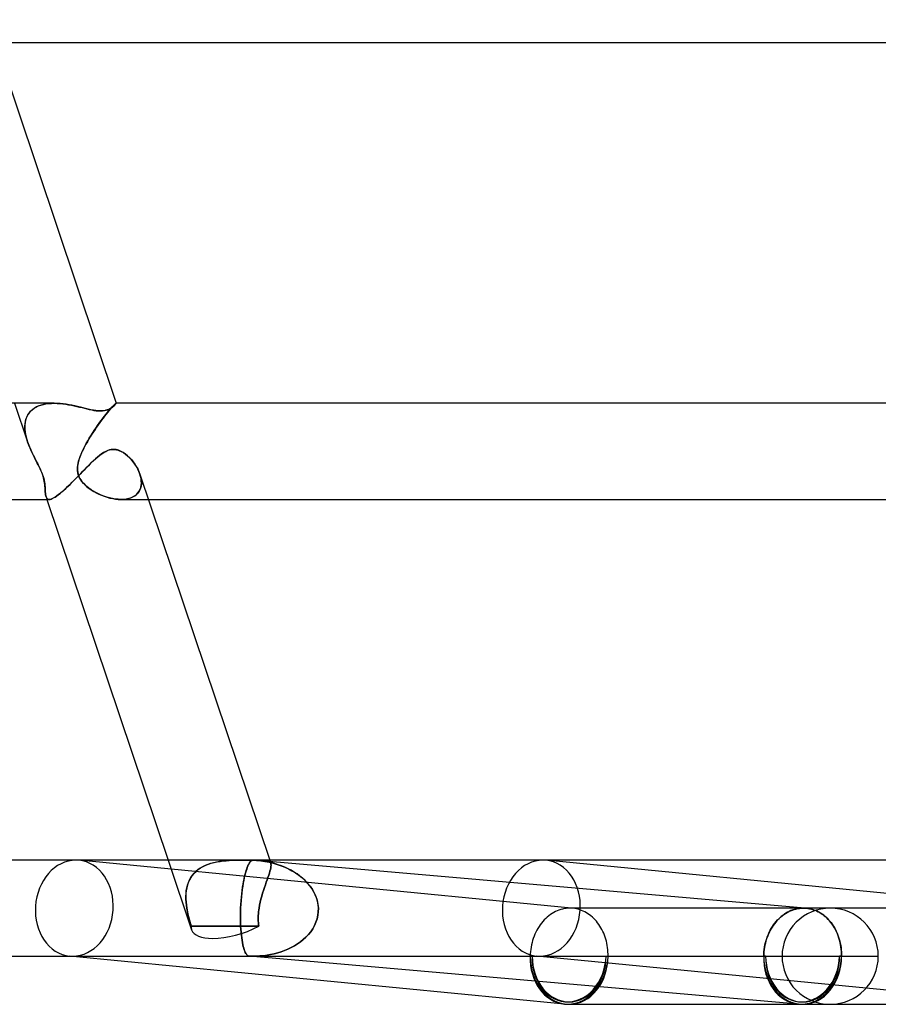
# Model space of a CAD drawing. Header units: millimetres. Extents: x -630 to 630, y -2 to 380.
# Tile 79 of 108: x 351 to 386, y -2 to 39. Entities that reach past the tile are written whole.
import ezdxf

# ---------------------------------------------------------------- set-up
doc = ezdxf.new("R2010")
doc.units = ezdxf.units.MM
doc.layers.add('HIDDEN', color=7, linetype='Continuous')
doc.layers.add('THICK', color=7, linetype='Continuous')

msp = doc.modelspace()

# ---------------------------------------------------------------- linework, layer by layer
at = {"layer": 'HIDDEN'}
for p, q in [((350.472, 23), (351.012, 21.395)), ((351.565, 22.923), (351.669, 22.952)), ((351.678, 22.954), (351.576, 22.927)), ((351.669, 22.952), (351.777, 22.974)), ((351.784, 22.975), (351.678, 22.954)), ((351.777, 22.974), (351.889, 22.989)), ((351.893, 22.989), (351.784, 22.975)), ((351.889, 22.989), (352.004, 22.997)), ((352.006, 22.997), (351.893, 22.989)), ((352.004, 22.997), (352.122, 23)), ((352.121, 23), (352.006, 22.997)), ((352.242, 22.997), (352.121, 23)), ((352.365, 22.989), (352.242, 22.997)), ((352.489, 22.976), (352.365, 22.989)), ((352.614, 22.959), (352.489, 22.976)), ((352.737, 22.938), (352.614, 22.959)), ((352.859, 22.915), (352.737, 22.938)), ((354.599, 22.925), (354.628, 22.953)), ((354.629, 22.954), (354.601, 22.927)), ((354.628, 22.953), (354.652, 22.974)), ((354.652, 22.975), (354.629, 22.954)), ((354.658, 22.945), (354.638, 22.923)), ((354.652, 22.974), (354.67, 22.989)), ((354.67, 22.989), (354.652, 22.975)), ((354.674, 22.964), (354.658, 22.945)), ((354.67, 22.989), (354.682, 22.997)), ((354.682, 22.997), (354.67, 22.989)), ((354.685, 22.98), (354.674, 22.964)), ((354.682, 22.997), (354.69, 23)), ((354.69, 23), (354.682, 22.997)), ((354.691, 22.991), (354.685, 22.98)), ((354.69, 23), (354.691, 23)), ((354.691, 23), (354.69, 23)), ((354.691, 23), (354.691, 23)), ((354.691, 23), (354.692, 23)), ((354.692, 22.999), (354.691, 23)), ((354.691, 23), (354.691, 23)), ((354.693, 22.998), (354.691, 22.991)), ((354.692, 23), (354.692, 22.999)), ((354.692, 22.999), (354.692, 22.999)), ((354.692, 22.999), (354.693, 22.998)), ((354.693, 22.998), (354.692, 22.999)), ((354.692, 22.999), (354.692, 22.999)), ((354.692, 22.999), (354.692, 22.999)), ((351.041, 22.544), (350.996, 22.464)), ((351.023, 22.514), (351.076, 22.594)), ((351.095, 22.618), (351.041, 22.544)), ((351.076, 22.594), (351.137, 22.666)), ((351.156, 22.686), (351.095, 22.618)), ((351.137, 22.666), (351.208, 22.732)), ((351.226, 22.747), (351.156, 22.686)), ((351.208, 22.732), (351.287, 22.791)), ((351.304, 22.803), (351.226, 22.747)), ((351.287, 22.791), (351.373, 22.843)), ((351.389, 22.851), (351.304, 22.803)), ((351.373, 22.843), (351.466, 22.887)), ((351.48, 22.892), (351.389, 22.851)), ((351.466, 22.887), (351.565, 22.923)), ((351.576, 22.927), (351.48, 22.892)), ((352.978, 22.89), (352.859, 22.915)), ((353.094, 22.863), (352.978, 22.89)), ((353.207, 22.836), (353.094, 22.863)), ((353.317, 22.809), (353.207, 22.836)), ((353.426, 22.782), (353.317, 22.809)), ((353.534, 22.756), (353.426, 22.782)), ((353.641, 22.732), (353.534, 22.756)), ((353.747, 22.711), (353.641, 22.732)), ((353.849, 22.694), (353.747, 22.711)), ((353.949, 22.684), (353.849, 22.694)), ((354.044, 22.68), (353.949, 22.684)), ((354.125, 22.683), (354.044, 22.68)), ((354.199, 22.692), (354.125, 22.683)), ((354.196, 22.446), (354.26, 22.529)), ((354.267, 22.707), (354.199, 22.692)), ((354.274, 22.547), (354.213, 22.468)), ((354.26, 22.529), (354.322, 22.606)), ((354.328, 22.725), (354.267, 22.707)), ((354.333, 22.62), (354.274, 22.547)), ((354.322, 22.606), (354.379, 22.677)), ((354.384, 22.747), (354.328, 22.725)), ((354.388, 22.688), (354.333, 22.62)), ((354.379, 22.677), (354.432, 22.741)), ((354.433, 22.771), (354.384, 22.747)), ((354.44, 22.749), (354.388, 22.688)), ((354.432, 22.741), (354.482, 22.798)), ((354.477, 22.796), (354.433, 22.771)), ((354.487, 22.804), (354.44, 22.749)), ((354.516, 22.821), (354.477, 22.796)), ((354.482, 22.798), (354.526, 22.848)), ((354.53, 22.852), (354.487, 22.804)), ((354.552, 22.848), (354.516, 22.821)), ((354.526, 22.848), (354.566, 22.89)), ((354.568, 22.893), (354.53, 22.852)), ((354.585, 22.874), (354.552, 22.848)), ((354.566, 22.89), (354.599, 22.925)), ((354.601, 22.927), (354.568, 22.893)), ((354.613, 22.899), (354.585, 22.874)), ((354.638, 22.923), (354.613, 22.899)), ((350.899, 22.044), (350.906, 22.145)), ((350.913, 22.199), (350.902, 22.104)), ((350.906, 22.145), (350.921, 22.244)), ((350.932, 22.291), (350.913, 22.199)), ((350.921, 22.244), (350.946, 22.338)), ((350.96, 22.379), (350.932, 22.291)), ((350.946, 22.338), (350.98, 22.429)), ((350.996, 22.464), (350.96, 22.379)), ((350.98, 22.429), (351.023, 22.514)), ((353.923, 22.071), (353.992, 22.17)), ((354.017, 22.204), (353.95, 22.11)), ((353.992, 22.17), (354.062, 22.266)), ((354.083, 22.296), (354.017, 22.204)), ((354.062, 22.266), (354.13, 22.358)), ((354.149, 22.384), (354.083, 22.296)), ((354.13, 22.358), (354.196, 22.446)), ((354.213, 22.468), (354.149, 22.384)), ((350.902, 22.104), (350.898, 22.007)), ((350.898, 22.007), (350.902, 21.907)), ((350.9, 21.939), (350.899, 22.044)), ((350.909, 21.833), (350.9, 21.939)), ((350.902, 21.907), (350.912, 21.806)), ((350.925, 21.725), (350.909, 21.833)), ((350.912, 21.806), (350.929, 21.704)), ((350.948, 21.616), (350.925, 21.725)), ((353.684, 21.712), (353.62, 21.609)), ((353.646, 21.651), (353.714, 21.758)), ((353.75, 21.813), (353.684, 21.712)), ((353.714, 21.758), (353.783, 21.864)), ((353.816, 21.914), (353.75, 21.813)), ((353.783, 21.864), (353.853, 21.968)), ((353.883, 22.013), (353.816, 21.914)), ((353.853, 21.968), (353.923, 22.071)), ((353.95, 22.11), (353.883, 22.013)), ((350.929, 21.704), (350.951, 21.601)), ((350.977, 21.505), (350.948, 21.616)), ((350.951, 21.601), (350.979, 21.497)), ((351.012, 21.394), (350.977, 21.505)), ((350.979, 21.497), (351.012, 21.394)), ((351.035, 21.328), (351.012, 21.394)), ((351.012, 21.394), (351.036, 21.326)), ((351.06, 21.261), (351.035, 21.328)), ((351.036, 21.326), (351.061, 21.26)), ((353.44, 21.3), (353.385, 21.198)), ((353.394, 21.215), (353.453, 21.324)), ((353.497, 21.402), (353.44, 21.3)), ((353.453, 21.324), (353.515, 21.434)), ((353.558, 21.506), (353.497, 21.402)), ((353.515, 21.434), (353.58, 21.543)), ((353.62, 21.609), (353.558, 21.506)), ((353.58, 21.543), (353.646, 21.651)), ((351.086, 21.195), (351.06, 21.261)), ((351.061, 21.26), (351.087, 21.194)), ((351.114, 21.129), (351.086, 21.195)), ((351.087, 21.194), (351.114, 21.129)), ((351.142, 21.064), (351.114, 21.129)), ((351.114, 21.129), (351.143, 21.064)), ((351.172, 21), (351.142, 21.064)), ((351.143, 21.064), (351.172, 21)), ((351.212, 20.916), (351.172, 21)), ((351.172, 21), (351.202, 20.936)), ((351.202, 20.936), (351.233, 20.872)), ((351.253, 20.832), (351.212, 20.916)), ((353.214, 20.83), (353.249, 20.914)), ((353.259, 20.937), (353.232, 20.875)), ((353.249, 20.914), (353.287, 21)), ((353.287, 21), (353.259, 20.937)), ((353.287, 21), (353.338, 21.106)), ((353.334, 21.098), (353.287, 21)), ((353.385, 21.198), (353.334, 21.098)), ((353.338, 21.106), (353.394, 21.215)), ((354.012, 20.839), (354.096, 20.901)), ((354.096, 20.901), (354.178, 20.955)), ((354.178, 20.955), (354.26, 21)), ((354.26, 21), (354.311, 21.024)), ((354.311, 21.024), (354.364, 21.045)), ((354.364, 21.045), (354.417, 21.061)), ((354.417, 21.061), (354.471, 21.073)), ((354.471, 21.073), (354.525, 21.081)), ((354.525, 21.081), (354.58, 21.083)), ((354.58, 21.083), (354.614, 21.082)), ((354.614, 21.082), (354.647, 21.08)), ((354.647, 21.08), (354.68, 21.075)), ((354.68, 21.075), (354.713, 21.069)), ((354.713, 21.069), (354.746, 21.061)), ((354.746, 21.061), (354.778, 21.052)), ((354.778, 21.052), (354.81, 21.041)), ((354.81, 21.041), (354.841, 21.028)), ((354.841, 21.028), (354.873, 21.015)), ((354.873, 21.015), (354.903, 21)), ((354.903, 21), (354.997, 20.946)), ((354.997, 20.946), (355.087, 20.883)), ((351.233, 20.872), (351.264, 20.81)), ((351.294, 20.751), (351.253, 20.832)), ((351.264, 20.81), (351.295, 20.749)), ((351.335, 20.671), (351.294, 20.751)), ((351.295, 20.749), (351.326, 20.688)), ((351.326, 20.688), (351.356, 20.629)), ((351.375, 20.593), (351.335, 20.671)), ((351.356, 20.629), (351.386, 20.571)), ((351.415, 20.515), (351.375, 20.593)), ((351.386, 20.571), (351.42, 20.507)), ((351.455, 20.437), (351.415, 20.515)), ((351.42, 20.507), (351.456, 20.436)), ((353.099, 20.429), (353.113, 20.509)), ((353.115, 20.516), (353.101, 20.448)), ((353.113, 20.509), (353.132, 20.587)), ((353.13, 20.578), (353.115, 20.516)), ((353.146, 20.635), (353.13, 20.578)), ((353.132, 20.587), (353.155, 20.667)), ((353.164, 20.693), (353.146, 20.635)), ((353.155, 20.667), (353.183, 20.747)), ((353.185, 20.753), (353.164, 20.693)), ((353.183, 20.747), (353.214, 20.83)), ((353.207, 20.813), (353.185, 20.753)), ((353.232, 20.875), (353.207, 20.813)), ((353.581, 20.446), (353.669, 20.533)), ((353.669, 20.533), (353.757, 20.616)), ((353.757, 20.616), (353.843, 20.696)), ((353.843, 20.696), (353.928, 20.77)), ((353.928, 20.77), (354.012, 20.839)), ((355.087, 20.883), (355.172, 20.813)), ((355.172, 20.813), (355.251, 20.738)), ((355.251, 20.738), (355.328, 20.655)), ((355.328, 20.655), (355.402, 20.566)), ((355.402, 20.566), (355.471, 20.471)), ((351.494, 20.358), (351.455, 20.437)), ((351.456, 20.436), (351.493, 20.36)), ((351.493, 20.36), (351.531, 20.28)), ((351.532, 20.279), (351.494, 20.358)), ((351.531, 20.28), (351.569, 20.196)), ((351.567, 20.2), (351.532, 20.279)), ((351.6, 20.122), (351.567, 20.2)), ((351.569, 20.196), (351.604, 20.111)), ((351.628, 20.046), (351.6, 20.122)), ((351.604, 20.111), (351.635, 20.029)), ((353.092, 20.374), (353.086, 20.296)), ((353.086, 20.269), (353.089, 20.349)), ((353.086, 20.296), (353.088, 20.214)), ((353.09, 20.189), (353.086, 20.269)), ((353.088, 20.214), (353.097, 20.13)), ((353.089, 20.349), (353.099, 20.429)), ((353.101, 20.11), (353.09, 20.189)), ((353.101, 20.448), (353.092, 20.374)), ((353.097, 20.13), (353.115, 20.048)), ((353.12, 20.033), (353.101, 20.11)), ((353.136, 19.989), (353.226, 20.082)), ((353.226, 20.082), (353.315, 20.174)), ((353.315, 20.174), (353.404, 20.266)), ((353.404, 20.266), (353.493, 20.357)), ((353.493, 20.357), (353.581, 20.446)), ((355.471, 20.471), (355.534, 20.372)), ((355.534, 20.372), (355.591, 20.269)), ((355.591, 20.269), (355.64, 20.164)), ((355.64, 20.164), (355.681, 20.058)), ((351.654, 19.971), (351.628, 20.046)), ((351.635, 20.029), (351.661, 19.949)), ((351.675, 19.898), (351.654, 19.971)), ((351.661, 19.949), (351.682, 19.871)), ((351.693, 19.826), (351.675, 19.898)), ((351.682, 19.871), (351.7, 19.795)), ((351.707, 19.755), (351.693, 19.826)), ((351.7, 19.795), (351.713, 19.72)), ((351.718, 19.686), (351.707, 19.755)), ((351.713, 19.72), (351.724, 19.647)), ((351.727, 19.618), (351.718, 19.686)), ((352.778, 19.628), (352.867, 19.716)), ((352.867, 19.716), (352.956, 19.806)), ((352.956, 19.806), (353.046, 19.897)), ((353.046, 19.897), (353.136, 19.989)), ((353.115, 20.048), (353.142, 19.969)), ((353.146, 19.958), (353.12, 20.033)), ((353.142, 19.969), (353.177, 19.892)), ((353.181, 19.884), (353.146, 19.958)), ((353.177, 19.892), (353.221, 19.817)), ((353.224, 19.811), (353.181, 19.884)), ((353.221, 19.817), (353.273, 19.743)), ((353.275, 19.74), (353.224, 19.811)), ((353.273, 19.743), (353.334, 19.671)), ((353.334, 19.67), (353.275, 19.74)), ((353.334, 19.671), (353.403, 19.6)), ((353.402, 19.601), (353.334, 19.67)), ((355.681, 20.058), (355.711, 19.954)), ((355.71, 19.961), (355.681, 20.057)), ((355.73, 19.865), (355.71, 19.961)), ((355.711, 19.954), (355.732, 19.851)), ((355.742, 19.77), (355.73, 19.865)), ((355.732, 19.851), (355.743, 19.749)), ((355.736, 19.587), (355.744, 19.677)), ((355.744, 19.677), (355.742, 19.77)), ((355.743, 19.749), (355.743, 19.65)), ((351.724, 19.647), (351.731, 19.575)), ((351.733, 19.551), (351.727, 19.618)), ((351.731, 19.575), (351.737, 19.504)), ((351.738, 19.485), (351.733, 19.551)), ((351.737, 19.504), (351.741, 19.436)), ((351.742, 19.421), (351.738, 19.485)), ((351.741, 19.436), (351.745, 19.371)), ((351.746, 19.359), (351.742, 19.421)), ((351.745, 19.371), (351.749, 19.31)), ((351.749, 19.301), (351.746, 19.359)), ((351.749, 19.31), (351.753, 19.253)), ((351.754, 19.247), (351.749, 19.301)), ((351.753, 19.253), (351.759, 19.2)), ((352.361, 19.249), (352.439, 19.314)), ((352.439, 19.314), (352.521, 19.386)), ((352.521, 19.386), (352.604, 19.462)), ((352.604, 19.462), (352.69, 19.543)), ((352.69, 19.543), (352.778, 19.628)), ((353.478, 19.533), (353.402, 19.601)), ((353.403, 19.6), (353.482, 19.53)), ((353.562, 19.466), (353.478, 19.533)), ((353.482, 19.53), (353.568, 19.462)), ((353.653, 19.402), (353.562, 19.466)), ((353.568, 19.462), (353.662, 19.396)), ((353.75, 19.341), (353.653, 19.402)), ((353.662, 19.396), (353.761, 19.335)), ((353.853, 19.283), (353.75, 19.341)), ((353.761, 19.335), (353.866, 19.277)), ((353.961, 19.229), (353.853, 19.283)), ((353.866, 19.277), (353.975, 19.223)), ((355.541, 19.208), (355.601, 19.271)), ((355.624, 19.3), (355.565, 19.23)), ((355.601, 19.271), (355.651, 19.342)), ((355.672, 19.379), (355.624, 19.3)), ((355.651, 19.342), (355.691, 19.418)), ((355.708, 19.464), (355.672, 19.379)), ((355.691, 19.418), (355.719, 19.5)), ((355.731, 19.554), (355.708, 19.464)), ((355.719, 19.5), (355.736, 19.587)), ((355.743, 19.65), (355.731, 19.554)), ((351.76, 19.197), (351.754, 19.247)), ((351.759, 19.2), (351.768, 19.152)), ((351.768, 19.151), (351.76, 19.197)), ((351.768, 19.152), (351.78, 19.11)), ((351.78, 19.11), (351.768, 19.151)), ((351.793, 19.078), (351.78, 19.11)), ((351.78, 19.11), (351.793, 19.078)), ((351.78, 19.11), (351.817, 19)), ((351.809, 19.051), (351.793, 19.078)), ((351.793, 19.078), (351.809, 19.051)), ((351.828, 19.029), (351.809, 19.051)), ((351.809, 19.051), (351.828, 19.029)), ((351.851, 19.014), (351.828, 19.029)), ((351.828, 19.029), (351.851, 19.014)), ((351.878, 19.004), (351.851, 19.014)), ((351.851, 19.014), (351.878, 19.004)), ((351.909, 19), (351.878, 19.004)), ((351.878, 19.004), (351.909, 19)), ((351.909, 19), (351.947, 19.003)), ((351.947, 19.003), (351.991, 19.014)), ((351.991, 19.014), (352.039, 19.033)), ((352.039, 19.033), (352.094, 19.061)), ((352.094, 19.061), (352.154, 19.096)), ((352.154, 19.096), (352.218, 19.14)), ((352.218, 19.14), (352.288, 19.191)), ((352.288, 19.191), (352.361, 19.249)), ((354.072, 19.18), (353.961, 19.229)), ((353.975, 19.223), (354.088, 19.173)), ((354.187, 19.135), (354.072, 19.18)), ((354.088, 19.173), (354.203, 19.13)), ((354.305, 19.096), (354.187, 19.135)), ((354.203, 19.13), (354.319, 19.092)), ((354.424, 19.063), (354.305, 19.096)), ((354.319, 19.092), (354.436, 19.06)), ((354.542, 19.036), (354.424, 19.063)), ((354.436, 19.06), (354.552, 19.034)), ((354.66, 19.017), (354.542, 19.036)), ((354.552, 19.034), (354.666, 19.016)), ((354.776, 19.005), (354.66, 19.017)), ((354.666, 19.016), (354.779, 19.004)), ((354.89, 19), (354.776, 19.005)), ((354.779, 19.004), (354.89, 19)), ((355.006, 19.004), (354.89, 19)), ((354.89, 19), (355.001, 19.004)), ((354.897, 19), (356.036, 19)), ((355.001, 19.004), (355.108, 19.016)), ((355.118, 19.017), (355.006, 19.004)), ((355.108, 19.016), (355.209, 19.036)), ((355.223, 19.04), (355.118, 19.017)), ((355.209, 19.036), (355.304, 19.066)), ((355.322, 19.073), (355.223, 19.04)), ((355.304, 19.066), (355.392, 19.105)), ((355.413, 19.116), (355.322, 19.073)), ((355.392, 19.105), (355.472, 19.152)), ((355.494, 19.169), (355.413, 19.116)), ((355.472, 19.152), (355.541, 19.208)), ((355.565, 19.23), (355.494, 19.169)), ((356.858, 4), (357.833, 1.099)), ((358.291, 3.72), (358.19, 3.661)), ((358.206, 3.671), (358.309, 3.729)), ((358.398, 3.773), (358.291, 3.72)), ((358.309, 3.729), (358.417, 3.781)), ((358.509, 3.818), (358.398, 3.773)), ((358.417, 3.781), (358.529, 3.826)), ((358.624, 3.857), (358.509, 3.818)), ((358.529, 3.826), (358.646, 3.864)), ((358.742, 3.89), (358.624, 3.857)), ((358.646, 3.864), (358.766, 3.896)), ((358.863, 3.918), (358.742, 3.89)), ((358.766, 3.896), (358.889, 3.923)), ((358.986, 3.94), (358.863, 3.918)), ((358.889, 3.923), (359.013, 3.944)), ((359.11, 3.958), (358.986, 3.94)), ((359.013, 3.944), (359.139, 3.961)), ((359.235, 3.972), (359.11, 3.958)), ((359.139, 3.961), (359.265, 3.974)), ((359.36, 3.982), (359.235, 3.972)), ((359.265, 3.974), (359.391, 3.984)), ((359.485, 3.989), (359.36, 3.982)), ((359.391, 3.984), (359.517, 3.991)), ((359.609, 3.994), (359.485, 3.989)), ((359.517, 3.991), (359.641, 3.995)), ((359.734, 3.997), (359.609, 3.994)), ((359.641, 3.995), (359.764, 3.998)), ((359.859, 3.999), (359.734, 3.997)), ((359.764, 3.998), (359.885, 3.999)), ((359.984, 4), (359.859, 3.999)), ((359.885, 3.999), (360.002, 4)), ((360.108, 4), (359.984, 4)), ((360.002, 4), (360.116, 4)), ((360.116, 4), (360.152, 4)), ((360.149, 3.697), (360.123, 3.627)), ((360.176, 3.761), (360.149, 3.697)), ((360.152, 4), (360.187, 4)), ((360.203, 3.817), (360.176, 3.761)), ((360.187, 4), (360.221, 4)), ((360.231, 3.866), (360.203, 3.817)), ((360.221, 4), (360.255, 4)), ((360.259, 3.908), (360.231, 3.866)), ((360.255, 4), (360.289, 4)), ((360.287, 3.942), (360.259, 3.908)), ((360.316, 3.968), (360.287, 3.942)), ((360.289, 4), (360.322, 4)), ((360.344, 3.987), (360.316, 3.968)), ((360.322, 4), (360.356, 4)), ((360.373, 3.997), (360.344, 3.987)), ((360.356, 4), (360.389, 4)), ((360.399, 3.996), (360.373, 3.997)), ((360.389, 4), (360.422, 4)), ((360.425, 3.995), (360.399, 3.996)), ((360.422, 4), (360.454, 4)), ((360.452, 3.994), (360.425, 3.995)), ((360.478, 3.992), (360.452, 3.994)), ((360.454, 4), (360.485, 4)), ((360.504, 3.99), (360.478, 3.992)), ((360.485, 4), (360.515, 4)), ((360.531, 3.988), (360.504, 3.99)), ((360.602, 4), (360.507, 4)), ((360.515, 4), (360.615, 4)), ((360.531, 3.988), (360.708, 3.971)), ((360.686, 3.973), (360.531, 3.988)), ((360.689, 3.999), (360.602, 4)), ((360.615, 4), (360.704, 3.999)), ((360.839, 3.952), (360.686, 3.973)), ((360.769, 3.997), (360.689, 3.999)), ((360.704, 3.999), (360.783, 3.997)), ((360.708, 3.971), (360.883, 3.945)), ((360.84, 3.994), (360.769, 3.997)), ((360.783, 3.997), (360.852, 3.993)), ((360.991, 3.925), (360.839, 3.952)), ((360.904, 3.988), (360.84, 3.994)), ((360.852, 3.993), (360.912, 3.987)), ((360.883, 3.945), (361.055, 3.911)), ((360.959, 3.98), (360.904, 3.988)), ((360.912, 3.987), (360.965, 3.979)), ((361.007, 3.968), (360.959, 3.98)), ((360.965, 3.979), (361.011, 3.966)), ((361.14, 3.892), (360.991, 3.925)), ((361.047, 3.951), (361.007, 3.968)), ((361.011, 3.966), (361.049, 3.95)), ((361.08, 3.929), (361.047, 3.951)), ((361.049, 3.95), (361.081, 3.928)), ((361.055, 3.911), (361.225, 3.87)), ((361.078, 4), (361.124, 3.863)), ((361.105, 3.902), (361.08, 3.929)), ((361.081, 3.928), (361.105, 3.901)), ((361.122, 3.868), (361.105, 3.902)), ((361.105, 3.901), (361.122, 3.869)), ((361.122, 3.869), (361.132, 3.831)), ((361.132, 3.83), (361.122, 3.868)), ((361.133, 3.735), (361.124, 3.677)), ((361.124, 3.676), (361.133, 3.735)), ((361.132, 3.831), (361.135, 3.787)), ((361.135, 3.786), (361.132, 3.83)), ((361.135, 3.787), (361.133, 3.735)), ((361.133, 3.735), (361.135, 3.786)), ((361.287, 3.853), (361.14, 3.892)), ((361.225, 3.87), (361.39, 3.821)), ((361.431, 3.808), (361.287, 3.853)), ((361.39, 3.821), (361.551, 3.765)), ((361.571, 3.758), (361.431, 3.808)), ((361.551, 3.765), (361.708, 3.702)), ((361.708, 3.702), (361.571, 3.758)), ((361.708, 3.702), (361.859, 3.631)), ((361.84, 3.641), (361.708, 3.702)), ((393.105, 1.994), (372.565, 3.991)), ((357.857, 3.354), (357.794, 3.261)), ((357.801, 3.271), (357.866, 3.365)), ((357.929, 3.441), (357.857, 3.354)), ((357.866, 3.365), (357.939, 3.452)), ((358.009, 3.521), (357.929, 3.441)), ((357.939, 3.452), (358.02, 3.531)), ((358.096, 3.594), (358.009, 3.521)), ((358.02, 3.531), (358.109, 3.604)), ((358.19, 3.661), (358.096, 3.594)), ((358.109, 3.604), (358.206, 3.671)), ((360.013, 3.22), (360.035, 3.321)), ((360.047, 3.368), (360.023, 3.265)), ((360.072, 3.462), (360.047, 3.368)), ((360.097, 3.549), (360.072, 3.462)), ((360.123, 3.627), (360.097, 3.549)), ((361.007, 3.278), (360.973, 3.179)), ((360.973, 3.178), (361.007, 3.278)), ((361.039, 3.372), (361.007, 3.278)), ((361.007, 3.278), (361.039, 3.371)), ((361.067, 3.459), (361.039, 3.372)), ((361.039, 3.371), (361.067, 3.458)), ((361.091, 3.539), (361.067, 3.459)), ((361.067, 3.458), (361.091, 3.538)), ((361.11, 3.611), (361.091, 3.539)), ((361.091, 3.538), (361.11, 3.611)), ((361.124, 3.677), (361.11, 3.611)), ((361.11, 3.611), (361.124, 3.676)), ((361.969, 3.574), (361.84, 3.641)), ((361.859, 3.631), (362.005, 3.554)), ((362.095, 3.501), (361.969, 3.574)), ((362.005, 3.554), (362.148, 3.467)), ((362.217, 3.421), (362.095, 3.501)), ((362.148, 3.467), (362.284, 3.373)), ((362.334, 3.336), (362.217, 3.421)), ((362.284, 3.373), (362.415, 3.27)), ((362.446, 3.243), (362.334, 3.336)), ((357.659, 2.952), (357.631, 2.84)), ((357.633, 2.848), (357.662, 2.96)), ((357.696, 3.06), (357.659, 2.952)), ((357.662, 2.96), (357.699, 3.068)), ((357.741, 3.163), (357.696, 3.06)), ((357.699, 3.068), (357.745, 3.172)), ((357.794, 3.261), (357.741, 3.163)), ((357.745, 3.172), (357.801, 3.271)), ((359.932, 2.74), (359.95, 2.871)), ((359.956, 2.908), (359.937, 2.772)), ((359.95, 2.871), (359.97, 2.994)), ((359.977, 3.035), (359.956, 2.908)), ((359.97, 2.994), (359.991, 3.111)), ((359.999, 3.155), (359.977, 3.035)), ((359.991, 3.111), (360.013, 3.22)), ((360.023, 3.265), (359.999, 3.155)), ((360.899, 2.966), (360.86, 2.853)), ((360.86, 2.853), (360.898, 2.965)), ((360.898, 2.965), (360.936, 3.074)), ((360.936, 3.075), (360.899, 2.966)), ((360.973, 3.179), (360.936, 3.075)), ((360.936, 3.074), (360.973, 3.178)), ((362.415, 3.27), (362.538, 3.159)), ((362.553, 3.145), (362.446, 3.243)), ((362.538, 3.159), (362.653, 3.04)), ((362.653, 3.04), (362.553, 3.145)), ((362.653, 3.04), (362.758, 2.912)), ((362.745, 2.928), (362.653, 3.04)), ((362.829, 2.811), (362.745, 2.928)), ((362.758, 2.912), (362.852, 2.776)), ((357.594, 2.494), (357.6, 2.614)), ((357.599, 2.608), (357.594, 2.489)), ((357.596, 2.372), (357.594, 2.494)), ((357.594, 2.489), (357.596, 2.368)), ((357.611, 2.725), (357.599, 2.608)), ((357.6, 2.614), (357.612, 2.732)), ((357.631, 2.84), (357.611, 2.725)), ((357.612, 2.732), (357.633, 2.848)), ((359.903, 2.479), (359.889, 2.323)), ((359.901, 2.457), (359.916, 2.601)), ((359.919, 2.629), (359.903, 2.479)), ((359.916, 2.601), (359.932, 2.74)), ((359.937, 2.772), (359.919, 2.629)), ((360.749, 2.497), (360.716, 2.374)), ((360.716, 2.374), (360.749, 2.496)), ((360.785, 2.618), (360.749, 2.497)), ((360.749, 2.496), (360.785, 2.617)), ((360.822, 2.736), (360.785, 2.618)), ((360.785, 2.617), (360.822, 2.736)), ((360.86, 2.853), (360.822, 2.736)), ((360.822, 2.736), (360.86, 2.853)), ((362.904, 2.687), (362.829, 2.811)), ((362.852, 2.776), (362.933, 2.632)), ((362.969, 2.557), (362.904, 2.687)), ((362.933, 2.632), (363, 2.481)), ((363.021, 2.423), (362.969, 2.557)), ((363, 2.481), (363.052, 2.325)), ((357.603, 2.249), (357.596, 2.372)), ((357.596, 2.368), (357.603, 2.246)), ((357.616, 2.125), (357.603, 2.249)), ((357.603, 2.246), (357.616, 2.123)), ((357.634, 2), (357.616, 2.125)), ((357.616, 2.123), (357.634, 2)), ((359.878, 2.163), (359.87, 2)), ((359.87, 2), (359.878, 2.156)), ((359.889, 2.323), (359.878, 2.163)), ((359.878, 2.156), (359.888, 2.308)), ((359.888, 2.308), (359.901, 2.457)), ((360.636, 2), (360.659, 2.126)), ((360.659, 2.125), (360.636, 2)), ((360.686, 2.25), (360.659, 2.125)), ((360.659, 2.126), (360.686, 2.25)), ((360.716, 2.374), (360.686, 2.25)), ((360.686, 2.25), (360.716, 2.374)), ((363.062, 2.285), (363.021, 2.423)), ((363.052, 2.325), (363.086, 2.164)), ((363.089, 2.144), (363.062, 2.285)), ((363.086, 2.164), (363.102, 2)), ((363.102, 2), (363.089, 2.144)), ((357.634, 2), (357.647, 1.923)), ((357.647, 1.924), (357.634, 2)), ((357.661, 1.848), (357.647, 1.924)), ((357.647, 1.923), (357.662, 1.846)), ((357.677, 1.772), (357.661, 1.848)), ((357.662, 1.846), (357.678, 1.769)), ((357.694, 1.696), (357.677, 1.772)), ((357.678, 1.769), (357.695, 1.692)), ((357.713, 1.62), (357.694, 1.696)), ((357.695, 1.692), (357.714, 1.616)), ((359.865, 1.845), (359.863, 1.692)), ((359.863, 1.692), (359.865, 1.845)), ((359.863, 1.692), (359.863, 1.542)), ((359.863, 1.542), (359.863, 1.692)), ((359.87, 2), (359.865, 1.845)), ((359.865, 1.845), (359.87, 2)), ((360.603, 1.692), (360.6, 1.616)), ((360.601, 1.62), (360.603, 1.696)), ((360.603, 1.696), (360.608, 1.772)), ((360.608, 1.769), (360.603, 1.692)), ((360.608, 1.772), (360.616, 1.848)), ((360.616, 1.846), (360.608, 1.769)), ((360.616, 1.848), (360.625, 1.924)), ((360.625, 1.923), (360.616, 1.846)), ((360.625, 1.924), (360.636, 2)), ((360.636, 2), (360.625, 1.923)), ((363.05, 1.554), (363.083, 1.701)), ((363.083, 1.701), (363.05, 1.554)), ((363.083, 1.701), (363.1, 1.849)), ((363.1, 1.849), (363.083, 1.701)), ((363.1, 1.849), (363.102, 2)), ((363.102, 2), (363.1, 1.849)), ((373.582, 2), (373.561, 2)), ((373.603, 1.999), (373.582, 2)), ((373.624, 1.998), (373.603, 1.999)), ((373.645, 1.997), (373.624, 1.998)), ((373.688, 1.994), (373.625, 2)), ((373.666, 1.996), (373.645, 1.997)), ((373.687, 1.994), (373.666, 1.996)), ((373.76, 1.985), (373.687, 1.994)), ((373.832, 1.972), (373.76, 1.985)), ((373.903, 1.955), (373.832, 1.972)), ((373.974, 1.933), (373.903, 1.955)), ((374.043, 1.908), (373.974, 1.933)), ((374.112, 1.879), (374.043, 1.908)), ((374.179, 1.847), (374.112, 1.879)), ((374.246, 1.81), (374.179, 1.847)), ((374.311, 1.769), (374.246, 1.81)), ((374.374, 1.725), (374.311, 1.769)), ((374.435, 1.678), (374.374, 1.725)), ((374.495, 1.627), (374.435, 1.678)), ((382.348, 1.65), (382.286, 1.596)), ((382.321, 1.629), (382.385, 1.683)), ((382.411, 1.7), (382.348, 1.65)), ((382.385, 1.683), (382.452, 1.732)), ((382.476, 1.747), (382.411, 1.7)), ((382.452, 1.732), (382.52, 1.778)), ((382.543, 1.79), (382.476, 1.747)), ((382.52, 1.778), (382.59, 1.819)), ((382.611, 1.83), (382.543, 1.79)), ((382.59, 1.819), (382.662, 1.857)), ((382.681, 1.865), (382.611, 1.83)), ((382.662, 1.857), (382.734, 1.89)), ((382.751, 1.896), (382.681, 1.865)), ((382.734, 1.89), (382.809, 1.919)), ((382.823, 1.924), (382.751, 1.896)), ((382.809, 1.919), (382.883, 1.944)), ((382.895, 1.947), (382.823, 1.924)), ((382.883, 1.944), (382.959, 1.964)), ((382.969, 1.966), (382.895, 1.947)), ((382.959, 1.964), (383.035, 1.98)), ((383.042, 1.981), (382.969, 1.966)), ((383.035, 1.98), (383.112, 1.991)), ((383.117, 1.991), (383.042, 1.981)), ((383.112, 1.991), (383.189, 1.998)), ((383.191, 1.998), (383.117, 1.991)), ((383.189, 1.998), (383.266, 2)), ((383.266, 2), (383.191, 1.998)), ((383.266, 2), (383.285, 2)), ((383.285, 2), (383.266, 2)), ((383.285, 2), (383.305, 1.999)), ((383.304, 1.999), (383.285, 2)), ((383.323, 1.999), (383.304, 1.999)), ((383.305, 1.999), (383.324, 1.999)), ((383.38, 1.995), (383.323, 2)), ((383.341, 1.998), (383.323, 1.999)), ((383.324, 1.999), (383.343, 1.998)), ((383.36, 1.997), (383.341, 1.998)), ((383.343, 1.998), (383.362, 1.996)), ((383.379, 1.995), (383.36, 1.997)), ((383.362, 1.996), (383.382, 1.995)), ((383.457, 1.986), (383.379, 1.995)), ((383.382, 1.995), (383.455, 1.986)), ((383.455, 1.986), (383.528, 1.974)), ((383.534, 1.972), (383.457, 1.986)), ((383.528, 1.974), (383.6, 1.957)), ((383.61, 1.954), (383.534, 1.972)), ((383.6, 1.957), (383.671, 1.936)), ((383.686, 1.931), (383.61, 1.954)), ((383.671, 1.936), (383.741, 1.912)), ((383.76, 1.904), (383.686, 1.931)), ((383.741, 1.912), (383.811, 1.883)), ((383.834, 1.872), (383.76, 1.904)), ((383.811, 1.883), (383.879, 1.85)), ((383.906, 1.835), (383.834, 1.872)), ((383.879, 1.85), (383.946, 1.814)), ((383.976, 1.795), (383.906, 1.835)), ((383.946, 1.814), (384.011, 1.774)), ((384.045, 1.75), (383.976, 1.795)), ((384.011, 1.774), (384.075, 1.73)), ((384.112, 1.701), (384.045, 1.75)), ((384.075, 1.73), (384.137, 1.682)), ((384.176, 1.648), (384.112, 1.701)), ((384.137, 1.682), (384.197, 1.632)), ((384.382, 2), (384.149, 2)), ((384.239, 1.591), (384.176, 1.648)), ((392.978, 2), (384.381, 2)), ((357.732, 1.544), (357.713, 1.62)), ((357.714, 1.616), (357.733, 1.54)), ((357.752, 1.468), (357.732, 1.544)), ((357.733, 1.54), (357.753, 1.465)), ((357.774, 1.393), (357.752, 1.468)), ((357.753, 1.465), (357.774, 1.39)), ((357.795, 1.318), (357.774, 1.393)), ((357.774, 1.39), (357.796, 1.316)), ((357.818, 1.244), (357.795, 1.318)), ((357.796, 1.316), (357.817, 1.244)), ((357.818, 1.244), (358.288, 1.244)), ((358.288, 1.244), (357.818, 1.244)), ((358.288, 1.244), (358.757, 1.245)), ((358.757, 1.245), (358.288, 1.244)), ((358.757, 1.245), (359.224, 1.245)), ((359.224, 1.245), (358.757, 1.245)), ((359.224, 1.245), (359.69, 1.245)), ((359.69, 1.245), (359.224, 1.245)), ((359.69, 1.245), (360.158, 1.244)), ((360.158, 1.244), (359.69, 1.245)), ((359.863, 1.542), (359.866, 1.395)), ((359.866, 1.395), (359.863, 1.542)), ((359.866, 1.395), (359.871, 1.254)), ((359.871, 1.254), (359.866, 1.395)), ((359.871, 1.254), (359.879, 1.121)), ((359.879, 1.121), (359.871, 1.254)), ((360.158, 1.244), (360.628, 1.244)), ((360.628, 1.244), (360.158, 1.244)), ((360.6, 1.544), (360.601, 1.62)), ((360.6, 1.616), (360.6, 1.54)), ((360.603, 1.468), (360.6, 1.544)), ((360.6, 1.54), (360.603, 1.465)), ((360.608, 1.393), (360.603, 1.468)), ((360.603, 1.465), (360.608, 1.39)), ((360.616, 1.318), (360.608, 1.393)), ((360.608, 1.39), (360.617, 1.316)), ((360.628, 1.244), (360.616, 1.318)), ((360.617, 1.316), (360.628, 1.244)), ((362.868, 1.143), (362.942, 1.274)), ((362.942, 1.274), (362.868, 1.143)), ((362.942, 1.274), (363.003, 1.411)), ((363.003, 1.411), (362.942, 1.274)), ((363.003, 1.411), (363.05, 1.554)), ((363.05, 1.554), (363.003, 1.411)), ((374.552, 1.573), (374.495, 1.627)), ((374.608, 1.516), (374.552, 1.573)), ((374.661, 1.455), (374.608, 1.516)), ((374.712, 1.391), (374.661, 1.455)), ((374.761, 1.325), (374.712, 1.391)), ((374.807, 1.256), (374.761, 1.325)), ((374.85, 1.184), (374.807, 1.256)), ((381.934, 1.16), (381.981, 1.236)), ((382.012, 1.278), (381.964, 1.205)), ((381.981, 1.236), (382.031, 1.31)), ((382.062, 1.348), (382.012, 1.278)), ((382.031, 1.31), (382.084, 1.38)), ((382.115, 1.415), (382.062, 1.348)), ((382.084, 1.38), (382.14, 1.448)), ((382.17, 1.478), (382.115, 1.415)), ((382.14, 1.448), (382.198, 1.512)), ((382.227, 1.539), (382.17, 1.478)), ((382.198, 1.512), (382.258, 1.572)), ((382.286, 1.596), (382.227, 1.539)), ((382.258, 1.572), (382.321, 1.629)), ((384.197, 1.632), (384.255, 1.578)), ((384.299, 1.531), (384.239, 1.591)), ((384.255, 1.578), (384.311, 1.52)), ((384.357, 1.467), (384.299, 1.531)), ((384.311, 1.52), (384.365, 1.46)), ((384.412, 1.399), (384.357, 1.467)), ((384.365, 1.46), (384.417, 1.396)), ((384.464, 1.328), (384.412, 1.399)), ((384.417, 1.396), (384.466, 1.329)), ((384.514, 1.254), (384.464, 1.328)), ((384.466, 1.329), (384.512, 1.26)), ((384.512, 1.26), (384.556, 1.188)), ((384.56, 1.178), (384.514, 1.254)), ((359.879, 1.121), (359.889, 0.994)), ((359.889, 0.994), (359.879, 1.121)), ((359.889, 0.994), (359.9, 0.875)), ((359.9, 0.875), (359.889, 0.994)), ((359.9, 0.875), (359.914, 0.764)), ((359.914, 0.764), (359.9, 0.875)), ((362.586, 0.792), (362.689, 0.902)), ((362.689, 0.902), (362.586, 0.792)), ((362.689, 0.902), (362.784, 1.019)), ((362.784, 1.019), (362.689, 0.902)), ((362.784, 1.019), (362.868, 1.143)), ((362.868, 1.143), (362.784, 1.019)), ((374.891, 1.11), (374.85, 1.184)), ((374.929, 1.034), (374.891, 1.11)), ((374.964, 0.955), (374.929, 1.034)), ((374.996, 0.875), (374.964, 0.955)), ((375.025, 0.793), (374.996, 0.875)), ((381.744, 0.743), (381.776, 0.831)), ((381.802, 0.892), (381.769, 0.808)), ((381.776, 0.831), (381.811, 0.917)), ((381.838, 0.974), (381.802, 0.892)), ((381.811, 0.917), (381.849, 1)), ((381.877, 1.053), (381.838, 0.974)), ((381.849, 1), (381.89, 1.082)), ((381.919, 1.13), (381.877, 1.053)), ((381.89, 1.082), (381.934, 1.16)), ((381.964, 1.205), (381.919, 1.13)), ((384.556, 1.188), (384.597, 1.114)), ((384.604, 1.098), (384.56, 1.178)), ((384.597, 1.114), (384.636, 1.038)), ((384.644, 1.016), (384.604, 1.098)), ((384.636, 1.038), (384.671, 0.959)), ((384.681, 0.931), (384.644, 1.016)), ((384.671, 0.959), (384.704, 0.878)), ((384.714, 0.844), (384.681, 0.931)), ((384.704, 0.878), (384.733, 0.796)), ((384.745, 0.755), (384.714, 0.844)), ((359.914, 0.764), (359.929, 0.662)), ((359.929, 0.662), (359.914, 0.764)), ((359.929, 0.662), (359.945, 0.567)), ((359.945, 0.567), (359.929, 0.662)), ((359.945, 0.567), (359.962, 0.48)), ((359.962, 0.48), (359.945, 0.567)), ((359.962, 0.48), (359.981, 0.402)), ((359.981, 0.402), (359.962, 0.48)), ((361.973, 0.358), (362.106, 0.43)), ((362.106, 0.43), (361.973, 0.358)), ((362.106, 0.43), (362.234, 0.509)), ((362.234, 0.509), (362.106, 0.43)), ((362.234, 0.509), (362.357, 0.596)), ((362.357, 0.596), (362.234, 0.509)), ((362.357, 0.596), (362.475, 0.69)), ((362.475, 0.69), (362.357, 0.596)), ((362.475, 0.69), (362.586, 0.792)), ((362.586, 0.792), (362.475, 0.69)), ((375.052, 0.709), (375.025, 0.793)), ((375.075, 0.623), (375.052, 0.709)), ((375.095, 0.537), (375.075, 0.623)), ((375.111, 0.449), (375.095, 0.537)), ((375.125, 0.36), (375.111, 0.449)), ((381.668, 0.458), (381.651, 0.368)), ((381.652, 0.379), (381.67, 0.472)), ((381.689, 0.548), (381.668, 0.458)), ((381.67, 0.472), (381.691, 0.564)), ((381.712, 0.636), (381.689, 0.548)), ((381.691, 0.564), (381.716, 0.654)), ((381.739, 0.723), (381.712, 0.636)), ((381.716, 0.654), (381.744, 0.743)), ((381.769, 0.808), (381.739, 0.723)), ((384.733, 0.796), (384.76, 0.711)), ((384.771, 0.665), (384.745, 0.755)), ((384.76, 0.711), (384.783, 0.626)), ((384.794, 0.573), (384.771, 0.665)), ((384.783, 0.626), (384.803, 0.539)), ((384.813, 0.48), (384.794, 0.573)), ((384.803, 0.539), (384.82, 0.451)), ((384.829, 0.385), (384.813, 0.48)), ((384.82, 0.451), (384.833, 0.362)), ((352.858, 0), (354.091, 0)), ((354.091, 0), (355.321, 0)), ((355.321, 0), (356.55, 0)), ((356.55, 0), (357.776, 0)), ((357.776, 0), (358.999, 0)), ((358.999, 0), (360.221, 0)), ((359.981, 0.402), (360, 0.33)), ((360, 0.33), (359.981, 0.402)), ((360, 0.33), (360.02, 0.266)), ((360.02, 0.266), (360, 0.33)), ((360.02, 0.266), (360.041, 0.21)), ((360.041, 0.21), (360.02, 0.266)), ((360.041, 0.21), (360.063, 0.16)), ((360.063, 0.16), (360.041, 0.21)), ((360.063, 0.16), (360.085, 0.118)), ((360.085, 0.118), (360.063, 0.16)), ((360.085, 0.118), (360.108, 0.082)), ((360.108, 0.082), (360.085, 0.118)), ((360.108, 0.082), (360.131, 0.053)), ((360.131, 0.053), (360.108, 0.082)), ((360.131, 0.053), (360.155, 0.03)), ((360.155, 0.03), (360.131, 0.053)), ((360.155, 0.03), (360.179, 0.014)), ((360.179, 0.014), (360.155, 0.03)), ((360.179, 0.014), (360.203, 0.004)), ((360.203, 0.004), (360.179, 0.014)), ((360.203, 0.004), (360.227, 0)), ((360.227, 0), (360.203, 0.004)), ((383.062, -1.992), (360.221, 0)), ((360.227, 0), (360.228, 0)), ((360.228, 0), (360.227, 0)), ((360.228, 0), (360.23, 0)), ((360.23, 0), (360.228, 0)), ((360.23, 0), (360.231, 0)), ((360.231, 0), (360.23, 0)), ((360.231, 0), (360.232, 0)), ((360.232, 0), (360.231, 0)), ((360.232, 0), (360.233, 0)), ((360.233, 0), (360.232, 0)), ((360.233, 0), (360.234, 0)), ((360.234, 0), (360.233, 0)), ((360.234, 0), (360.237, 0)), ((360.237, 0), (360.234, 0)), ((360.237, 0), (360.24, 0.001)), ((360.24, 0.001), (360.237, 0)), ((360.24, 0.001), (360.243, 0.001)), ((360.243, 0.001), (360.24, 0.001)), ((360.243, 0.001), (360.246, 0.001)), ((360.246, 0.001), (360.243, 0.001)), ((360.246, 0.001), (360.249, 0.002)), ((360.249, 0.002), (360.246, 0.001)), ((360.249, 0.002), (360.252, 0.003)), ((360.252, 0.003), (360.249, 0.002)), ((360.252, 0.003), (360.271, 0.002)), ((360.271, 0.002), (360.252, 0.003)), ((360.271, 0.002), (360.29, 0.001)), ((360.29, 0.001), (360.271, 0.002)), ((360.29, 0.001), (360.309, 0.001)), ((360.309, 0.001), (360.29, 0.001)), ((360.309, 0.001), (360.327, 0.001)), ((360.327, 0.001), (360.309, 0.001)), ((360.327, 0.001), (360.346, 0)), ((360.346, 0), (360.327, 0.001)), ((360.346, 0), (360.365, 0)), ((360.365, 0), (360.346, 0)), ((360.365, 0), (360.516, 0.002)), ((360.516, 0.002), (360.365, 0)), ((360.516, 0.002), (360.667, 0.01)), ((360.667, 0.01), (360.516, 0.002)), ((360.667, 0.01), (360.818, 0.023)), ((360.818, 0.023), (360.667, 0.01)), ((360.818, 0.023), (360.968, 0.043)), ((360.968, 0.043), (360.818, 0.023)), ((360.968, 0.043), (361.117, 0.069)), ((361.117, 0.069), (360.968, 0.043)), ((361.117, 0.069), (361.265, 0.101)), ((361.265, 0.101), (361.117, 0.069)), ((361.265, 0.101), (361.411, 0.139)), ((361.411, 0.139), (361.265, 0.101)), ((361.411, 0.139), (361.555, 0.183)), ((361.555, 0.183), (361.411, 0.139)), ((361.555, 0.183), (361.697, 0.235)), ((361.697, 0.235), (361.555, 0.183)), ((361.697, 0.235), (361.837, 0.293)), ((361.837, 0.293), (361.697, 0.235)), ((361.837, 0.293), (361.973, 0.358)), ((361.973, 0.358), (361.837, 0.293)), ((371.91, 0), (371.991, 0)), ((385.882, -1.323), (372.178, 0.009)), ((375.065, 0), (375.146, 0)), ((375.135, 0.271), (375.125, 0.36)), ((375.142, 0.181), (375.135, 0.271)), ((375.146, 0.091), (375.142, 0.181)), ((375.146, 0), (375.146, 0.091)), ((381.618, 0), (381.621, 0.095)), ((381.621, 0.093), (381.618, 0)), ((381.618, 0), (381.699, 0)), ((381.699, 0), (381.618, 0)), ((381.621, 0.095), (381.628, 0.191)), ((381.628, 0.185), (381.621, 0.093)), ((381.628, 0.191), (381.638, 0.285)), ((381.638, 0.277), (381.628, 0.185)), ((381.638, 0.285), (381.652, 0.379)), ((381.651, 0.368), (381.638, 0.277)), ((384.773, 0), (384.854, 0)), ((384.854, 0), (384.773, 0)), ((384.841, 0.29), (384.829, 0.385)), ((384.833, 0.362), (384.843, 0.272)), ((384.849, 0.194), (384.841, 0.29)), ((384.843, 0.272), (384.85, 0.182)), ((384.853, 0.097), (384.849, 0.194)), ((384.85, 0.182), (384.854, 0.091)), ((384.854, 0), (384.853, 0.097)), ((384.854, 0.091), (384.854, 0)), ((360.395, 0), (371.91, 0)), ((371.995, 0), (375.065, 0)), ((375.146, 0), (381.618, 0)), ((381.699, 0), (384.773, 0)), ((384.86, 0), (386.382, 0))]:
    msp.add_line(p, q, dxfattribs=at)
for centre, radius, start, end in [((384.382, 0), 2, 89.9996, 180), ((384.382, 0), 2, 180, 270.0004), ((373.528, 0), 1.9, 264.4445, 269.9997), ((383.236, 0), 1.9, 265.0097, 270.0002)]:
    msp.add_arc(centre, radius, start, end, dxfattribs=at)
for centre, major_axis, ratio, start_param, end_param in [((352.955, 2), (0.194, 1.991), 0.807699, -3.063231, -0.000061), ((372.372, 2), (0.194, 1.991), 0.807699, 0.078362, 3.141532), ((372.372, 2), (0.194, 1.991), 0.807699, -3.063231, -0.000061), ((372.372, 2), (0.194, 1.991), 0.807699, -0.000061, 0.078362), ((359.729, 1.736), (-1.896, -0.637), 0.401586, -0.177841, 0), ((359.729, 1.736), (-1.896, -0.637), 0.401586, -0.177841, 0), ((359.729, 1.736), (-1.896, -0.637), 0.401586, 0.873937, 1.925715), ((359.729, 1.736), (-1.896, -0.637), 0.401586, 0, 0.873937), ((352.955, 2), (0.194, 1.991), 0.807699, 3.141532, 3.219954), ((373.528, 0), (-0.184, -1.891), 0.807699, -1.492435, -0.000061), ((373.528, 0), (0, -1.9), 0.809017, -1.570796, 0), ((372.372, 2), (0.194, 1.991), 0.807699, 3.141532, 3.219954), ((373.528, 0), (-0.184, -1.891), 0.807699, -0.000061, 1.649158), ((373.528, 0), (0, -2), 0.809017, 0, 1.570796), ((373.528, 0), (0, -1.9), 0.809017, 0, 1.570796), ((383.236, 0), (-0.174, -1.992), 0.807955, -1.500422, -0.000082), ((383.236, 0), (-0.174, -1.992), 0.807955, -1.500422, -0.000082), ((383.236, 0), (0.165, 1.893), 0.807955, 1.641171, 3.14151), ((383.236, 0), (0, 1.9), 0.809017, 1.570796, 3.141593), ((383.236, 0), (0.165, 1.893), 0.807955, 3.14151, 4.782764), ((383.236, 0), (-0.174, -1.992), 0.807955, 0.070375, 1.641171), ((383.236, 0), (0, 1.9), 0.809017, -3.141593, -1.570796), ((383.236, 0), (0, -2), 0.809017, 0, 1.570796), ((373.528, 0), (-0.194, -1.991), 0.807699, 0.078362, 1.649158), ((383.236, 0), (0, -2), 0.809017, -1.570796, 0), ((383.236, 0), (0.165, 1.893), 0.807955, 1.641171, 3.14151), ((383.236, 0), (0, 1.9), 0.809017, 1.570796, 3.141593), ((383.236, 0), (0.165, 1.893), 0.807955, 3.14151, 4.782764), ((383.236, 0), (0, -2), 0.809017, 0, 1.570796), ((383.236, 0), (0, 1.9), 0.809017, 3.141593, 4.712389), ((373.528, 0), (-0.194, -1.991), 0.807699, 0.059994, 0.078362), ((383.236, 0), (-0.174, -1.992), 0.807955, -0.000082, 0.070375)]:
    msp.add_ellipse(centre, major_axis=major_axis, ratio=ratio, start_param=start_param, end_param=end_param, dxfattribs=at)
at = {"layer": 'THICK'}
for p, q in [((349.329, 38.956), (354.693, 22.998)), ((349.65, 38), (561.014, 38)), ((352.119, 23), (1.589, 23)), ((352.122, 23), (352.24, 22.997)), ((352.24, 22.997), (352.36, 22.989)), ((352.36, 22.989), (352.481, 22.977)), ((352.481, 22.977), (352.601, 22.961)), ((352.601, 22.961), (352.719, 22.942)), ((352.719, 22.942), (352.836, 22.92)), ((354.633, 22.919), (354.655, 22.942)), ((354.655, 22.942), (354.672, 22.963)), ((354.672, 22.963), (354.684, 22.979)), ((354.684, 22.979), (354.691, 22.991)), ((571.33, 23), (354.69, 23)), ((354.691, 22.991), (354.693, 22.998)), ((352.836, 22.92), (352.95, 22.896)), ((352.95, 22.896), (353.062, 22.87)), ((353.062, 22.87), (353.171, 22.845)), ((353.171, 22.845), (353.277, 22.819)), ((353.277, 22.819), (353.378, 22.794)), ((353.378, 22.794), (353.479, 22.769)), ((353.479, 22.769), (353.579, 22.746)), ((353.579, 22.746), (353.678, 22.724)), ((353.678, 22.724), (353.774, 22.706)), ((353.774, 22.706), (353.868, 22.692)), ((353.868, 22.692), (353.958, 22.683)), ((353.958, 22.683), (354.044, 22.68)), ((354.044, 22.68), (354.133, 22.684)), ((354.133, 22.684), (354.214, 22.695)), ((354.214, 22.695), (354.286, 22.712)), ((354.286, 22.712), (354.35, 22.733)), ((354.35, 22.733), (354.407, 22.758)), ((354.407, 22.758), (354.457, 22.784)), ((354.457, 22.784), (354.502, 22.812)), ((354.502, 22.812), (354.541, 22.839)), ((354.541, 22.839), (354.576, 22.867)), ((354.576, 22.867), (354.607, 22.894)), ((354.607, 22.894), (354.633, 22.919)), ((354.085, 20.893), (354.001, 20.83)), ((354.172, 20.951), (354.085, 20.893)), ((354.26, 21), (354.172, 20.951)), ((354.29, 21.015), (354.26, 21)), ((354.321, 21.028), (354.29, 21.015)), ((354.352, 21.041), (354.321, 21.028)), ((354.384, 21.052), (354.352, 21.041)), ((354.416, 21.061), (354.384, 21.052)), ((354.448, 21.069), (354.416, 21.061)), ((354.481, 21.075), (354.448, 21.069)), ((354.514, 21.08), (354.481, 21.075)), ((354.547, 21.082), (354.514, 21.08)), ((354.58, 21.083), (354.547, 21.082)), ((354.635, 21.081), (354.58, 21.083)), ((354.691, 21.073), (354.635, 21.081)), ((354.745, 21.061), (354.691, 21.073)), ((354.799, 21.045), (354.745, 21.061)), ((354.851, 21.024), (354.799, 21.045)), ((354.903, 21), (354.851, 21.024)), ((354.993, 20.949), (354.903, 21)), ((355.082, 20.887), (354.993, 20.949)), ((353.659, 20.522), (353.568, 20.433)), ((353.747, 20.607), (353.659, 20.522)), ((353.833, 20.687), (353.747, 20.607)), ((353.918, 20.761), (353.833, 20.687)), ((354.001, 20.83), (353.918, 20.761)), ((355.169, 20.816), (355.082, 20.887)), ((355.253, 20.737), (355.169, 20.816)), ((355.332, 20.651), (355.253, 20.737)), ((355.407, 20.559), (355.332, 20.651)), ((355.477, 20.463), (355.407, 20.559)), ((353.288, 20.146), (353.193, 20.048)), ((353.382, 20.243), (353.288, 20.146)), ((353.476, 20.339), (353.382, 20.243)), ((353.568, 20.433), (353.476, 20.339)), ((355.539, 20.364), (355.477, 20.463)), ((355.594, 20.263), (355.539, 20.364)), ((355.642, 20.16), (355.594, 20.263)), ((355.681, 20.057), (355.642, 20.16)), ((352.816, 19.665), (352.724, 19.575)), ((352.91, 19.759), (352.816, 19.665)), ((353.004, 19.854), (352.91, 19.759)), ((353.098, 19.951), (353.004, 19.854)), ((353.193, 20.048), (353.098, 19.951)), ((355.682, 20.055), (361.078, 4)), ((352.378, 19.263), (352.301, 19.201)), ((352.46, 19.333), (352.378, 19.263)), ((352.546, 19.408), (352.46, 19.333)), ((352.634, 19.49), (352.546, 19.408)), ((352.724, 19.575), (352.634, 19.49)), ((2, 19), (351.911, 19)), ((351.817, 19), (356.858, 4)), ((351.948, 19.003), (351.909, 19)), ((351.993, 19.015), (351.948, 19.003)), ((352.043, 19.035), (351.993, 19.015)), ((352.099, 19.064), (352.043, 19.035)), ((352.161, 19.101), (352.099, 19.064)), ((352.229, 19.147), (352.161, 19.101)), ((352.301, 19.201), (352.229, 19.147)), ((356.036, 19), (571.25, 19)), ((360.118, 4), (0.24, 4)), ((373.625, 2), (353.149, 3.991)), ((360.145, 4), (360.108, 4)), ((360.125, 3.634), (360.149, 3.696)), ((360.181, 4), (360.145, 4)), ((360.149, 3.696), (360.173, 3.753)), ((360.173, 3.753), (360.197, 3.805)), ((360.217, 4), (360.181, 4)), ((360.197, 3.805), (360.221, 3.85)), ((360.253, 4), (360.217, 4)), ((360.221, 3.85), (360.246, 3.89)), ((360.246, 3.89), (360.271, 3.924)), ((360.288, 4), (360.253, 4)), ((360.271, 3.924), (360.297, 3.951)), ((360.322, 4), (360.288, 4)), ((360.297, 3.951), (360.322, 3.973)), ((360.354, 4), (360.322, 4)), ((360.322, 3.973), (360.347, 3.988)), ((360.347, 3.988), (360.373, 3.997)), ((360.386, 4), (360.354, 4)), ((360.373, 3.997), (360.399, 3.996)), ((360.417, 4), (360.386, 4)), ((360.399, 3.996), (360.425, 3.995)), ((360.448, 4), (360.417, 4)), ((360.425, 3.995), (360.452, 3.994)), ((360.478, 4), (360.448, 4)), ((360.452, 3.994), (360.478, 3.992)), ((360.507, 4), (360.478, 4)), ((360.478, 3.992), (360.504, 3.99)), ((360.504, 3.99), (360.531, 3.988)), ((582.924, 4), (360.506, 4)), ((383.323, 2), (360.569, 3.985)), ((360.035, 3.321), (360.057, 3.409)), ((360.057, 3.409), (360.08, 3.49)), ((360.08, 3.49), (360.102, 3.565)), ((360.102, 3.565), (360.125, 3.634)), ((372.683, 1.683), (372.618, 1.629)), ((372.749, 1.732), (372.683, 1.683)), ((372.817, 1.778), (372.749, 1.732)), ((372.887, 1.819), (372.817, 1.778)), ((372.958, 1.857), (372.887, 1.819)), ((373.031, 1.89), (372.958, 1.857)), ((373.105, 1.919), (373.031, 1.89)), ((373.18, 1.944), (373.105, 1.919)), ((373.255, 1.964), (373.18, 1.944)), ((373.331, 1.98), (373.255, 1.964)), ((373.408, 1.991), (373.331, 1.98)), ((373.484, 1.998), (373.408, 1.991)), ((373.561, 2), (373.484, 1.998)), ((384.382, 2), (373.562, 2)), ((372.278, 1.236), (372.231, 1.16)), ((372.328, 1.31), (372.278, 1.236)), ((372.381, 1.38), (372.328, 1.31)), ((372.437, 1.447), (372.381, 1.38)), ((372.495, 1.512), (372.437, 1.447)), ((372.555, 1.572), (372.495, 1.512)), ((372.618, 1.629), (372.555, 1.572)), ((372.071, 0.831), (372.039, 0.743)), ((372.106, 0.917), (372.071, 0.831)), ((372.145, 1), (372.106, 0.917)), ((372.186, 1.082), (372.145, 1)), ((372.231, 1.16), (372.186, 1.082)), ((371.964, 0.472), (371.946, 0.379)), ((371.985, 0.564), (371.964, 0.472)), ((372.01, 0.654), (371.985, 0.564)), ((372.039, 0.743), (372.01, 0.654)), ((307.886, 0), (352.858, 0)), ((373.334, -1.991), (352.762, 0.009)), ((371.913, 0.095), (371.91, 0)), ((371.921, 0.191), (371.913, 0.095)), ((371.931, 0.285), (371.921, 0.191)), ((371.946, 0.379), (371.931, 0.285)), ((392.751, -1.991), (385.882, -1.323)), ((373.528, -2), (384.382, -2)), ((384.149, -2), (384.382, -2)), ((384.381, -2), (392.945, -2))]:
    msp.add_line(p, q, dxfattribs=at)
for start, end in [(0, 89.9996), (270.0004, 0)]:
    msp.add_arc((384.382, 0), 2, start, end, dxfattribs=at)
for centre, major_axis, ratio, start_param, end_param in [((352.955, 2), (0.194, 1.991), 0.807699, 0.078362, 3.141532), ((352.955, 2), (0.194, 1.991), 0.807699, -0.000061, 0.078362), ((373.528, 0), (-0.194, -1.991), 0.807699, -1.492435, -0.000061), ((373.528, 0), (0, -2), 0.809017, -1.570796, 0), ((373.528, 0), (-0.194, -1.991), 0.807699, -0.000061, 0.059994)]:
    msp.add_ellipse(centre, major_axis=major_axis, ratio=ratio, start_param=start_param, end_param=end_param, dxfattribs=at)

doc.saveas('drawing.dxf')
